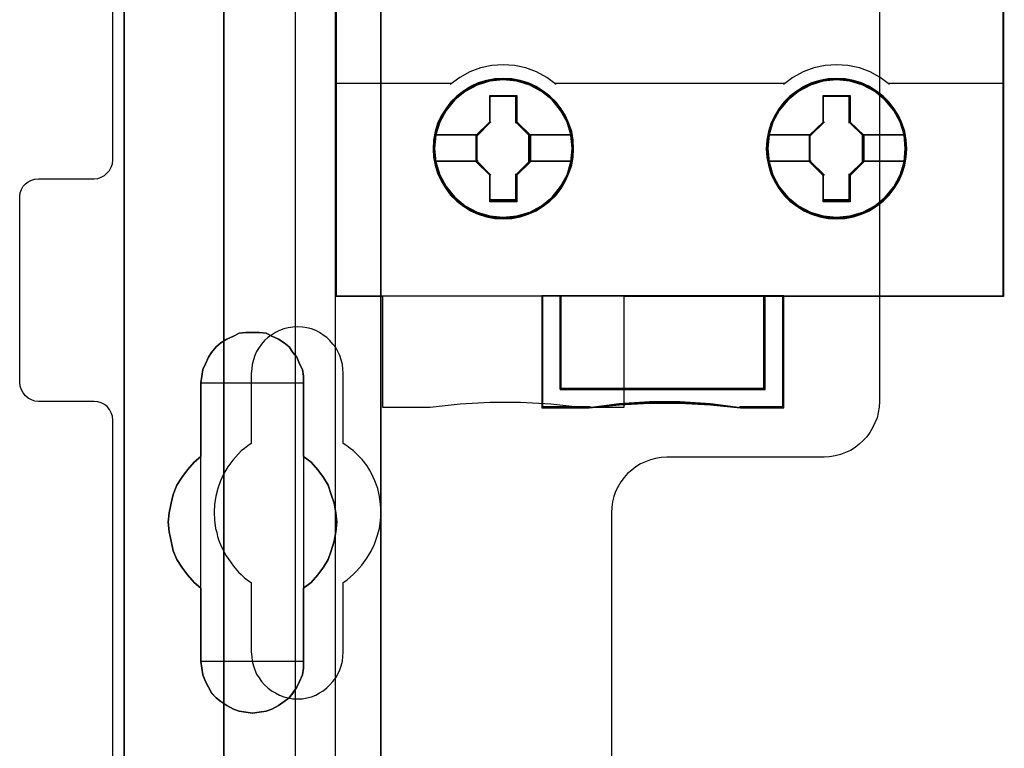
# Model space of a CAD drawing. Extents: x -558982 to 5119495, y -5290134 to 121759.
# Tile 14 of 256: x -479232 to -478702, y -25251 to -24858. Entities that reach past the tile are written whole.
import ezdxf

# ---------------------------------------------------------------- set-up
doc = ezdxf.new("R2010")
doc.units = 0
doc.header["$MEASUREMENT"] = 0
doc.layers.get('0').update_dxf_attribs({"color": 252})
for name, color, linetype in [('30', 7, 'Continuous'), ('45', 8, 'Continuous'), ('5', 7, 'Continuous'), ('50', 7, 'Continuous')]:
    doc.layers.add(name, color=color, linetype=linetype)

# ---------------------------------------------------------------- blocks, each defined once
blk = doc.blocks.new('*U1040')
at = {"layer": '5', "color": 7}
for points in [[(74.60017, -390.859656), (74.60017, -415.622431), (74.548612, -415.879306), (74.497054, -416.187556), (74.342381, -416.444431), (74.13615, -416.649932), (73.929919, -416.855432), (73.67213, -417.009557), (73.362784, -417.060932), (73.104995, -417.112307), (63.876157, -417.112307), (63.979273, -417.163682), (64.082388, -417.369182), (64.185504, -417.626058), (64.288619, -418.037058), (64.391735, -418.961809), (64.443293, -420.09206), (64.443293, -743.189759)], [(50.625815, -648.762415), (50.625815, -523.253164), (50.625815, -498.747264), (50.625815, -420.09206), (50.625815, -418.961809), (50.780488, -418.037058), (50.883604, -417.626058), (50.986719, -417.369182), (51.089835, -417.163682), (51.19295, -417.112307), (48.254158, -417.112307), (47.944812, -417.060932), (47.687023, -417.009557), (47.429234, -416.855432), (47.171446, -416.649932), (47.016772, -416.444431), (46.862099, -416.187556), (46.758983, -415.879306), (46.758983, -415.622431), (46.758983, -390.859656)], [(64.444049, -743.189733), (64.444049, -420.09035), (64.392492, -418.960093), (64.289378, -418.035337), (64.186265, -417.624335), (64.083152, -417.367458), (63.980038, -417.161957), (63.876925, -417.110582), (62.330223, -416.853705), (62.330223, -416.853705), (52.689115, -416.853705), (51.19397, -417.110582), (51.090856, -417.161957), (50.987743, -417.367458), (50.88463, -417.624335), (50.781516, -418.035337), (50.626846, -418.960093), (50.626846, -420.09035), (50.626846, -498.745964), (50.626846, -523.251991), (50.626846, -648.761896)]]:
    blk.add_lwpolyline(points, dxfattribs=at)
for points in [[(64.441398, -743.18882), (64.441398, -420.092375), (64.441398, -743.18882)], [(50.626846, -523.253168), (50.626846, -648.764229), (50.626846, -523.253168)], [(56.14293, -554.127322), (56.503953, -553.973173), (56.813401, -553.819024), (57.174424, -553.767641), (57.535447, -553.767641), (57.89647, -553.767641), (58.257493, -553.819024), (58.566941, -553.973173), (58.927964, -554.127322), (59.237413, -554.332855), (59.495286, -554.538388), (59.701585, -554.846686), (59.907884, -555.103602), (60.062608, -555.463284), (60.217332, -555.771583), (60.268907, -556.131265), (60.268907, -556.490947), (60.268907, -560.447448), (60.681505, -560.755747), (61.042528, -561.166812), (61.351976, -561.577877), (61.60985, -561.988942), (61.764574, -562.502773), (61.919298, -562.965221), (62.022447, -563.479053), (62.074022, -563.992884), (62.022447, -564.506715), (61.919298, -565.020547), (61.764574, -565.534378), (61.60985, -565.996826), (61.351976, -566.407891), (61.042528, -566.818956), (60.681505, -567.230021), (60.268907, -567.53832), (60.268907, -571.494821), (60.268907, -571.854503), (60.217332, -572.214185), (60.062608, -572.573867), (59.907884, -572.882166), (59.701585, -573.190465), (59.495286, -573.447381), (59.237413, -573.652913), (58.927964, -573.858446), (58.566941, -574.063978), (58.257493, -574.166744), (57.89647, -574.218128), (57.535447, -574.269511), (57.174424, -574.218128), (56.813401, -574.166744), (56.503953, -574.063978), (56.14293, -573.858446), (55.833482, -573.652913), (55.575608, -573.447381), (55.317735, -573.190465), (55.163011, -572.882166), (55.008286, -572.573867), (54.853562, -572.214185), (54.801988, -571.854503), (54.750413, -571.494821), (54.750413, -567.53832), (54.38939, -567.230021), (54.028367, -566.818956), (53.718919, -566.407891), (53.461045, -565.996826), (53.254746, -565.534378), (53.151597, -565.020547), (53.048447, -564.506715), (52.996873, -563.992884), (53.048447, -563.479053), (53.151597, -562.965221), (53.254746, -562.502773), (53.461045, -561.988942), (53.718919, -561.577877), (54.028367, -561.166812), (54.38939, -560.755747), (54.750413, -560.447448), (54.750413, -556.490947), (54.801988, -556.131265), (54.853562, -555.771583), (55.008286, -555.463284), (55.163011, -555.103602), (55.317735, -554.846686), (55.575608, -554.538388), (55.833482, -554.332855), (56.14293, -554.127322)], [(58.927964, -554.127322), (58.566941, -553.973173), (58.257493, -553.819024), (57.89647, -553.767641), (57.535447, -553.767641), (57.174424, -553.767641), (56.813401, -553.819024), (56.503953, -553.973173), (56.14293, -554.127322), (55.833482, -554.332855), (55.575608, -554.538388), (55.317735, -554.846686), (55.163011, -555.103602), (55.008286, -555.463284), (54.853562, -555.771583), (54.801988, -556.131265), (54.750413, -556.490947), (54.750413, -560.447448), (54.38939, -560.755747), (54.028367, -561.166812), (53.718919, -561.577877), (53.461045, -561.988942), (53.254746, -562.502773), (53.151597, -562.965221), (53.048447, -563.479053), (52.996873, -563.992884), (53.048447, -564.506715), (53.151597, -565.020547), (53.254746, -565.534378), (53.461045, -565.996826), (53.718919, -566.407891), (54.028367, -566.818956), (54.38939, -567.230021), (54.750413, -567.53832), (54.750413, -571.494821), (54.801988, -571.854503), (54.853562, -572.214185), (55.008286, -572.573867), (55.163011, -572.882166), (55.317735, -573.190465), (55.575608, -573.447381), (55.833482, -573.652913), (56.14293, -573.858446), (56.503953, -574.063978), (56.813401, -574.166744), (57.174424, -574.218128), (57.535447, -574.269511), (57.89647, -574.218128), (58.257493, -574.166744), (58.566941, -574.063978), (58.927964, -573.858446), (59.237413, -573.652913), (59.495286, -573.447381), (59.701585, -573.190465), (59.907884, -572.882166), (60.062608, -572.573867), (60.217332, -572.214185), (60.268907, -571.854503), (60.268907, -571.494821), (60.268907, -567.53832), (60.681505, -567.230021), (61.042528, -566.818956), (61.351976, -566.407891), (61.60985, -565.996826), (61.764574, -565.534378), (61.919298, -565.020547), (62.022447, -564.506715), (62.074022, -563.992884), (62.022447, -563.479053), (61.919298, -562.965221), (61.764574, -562.502773), (61.60985, -561.988942), (61.351976, -561.577877), (61.042528, -561.166812), (60.681505, -560.755747), (60.268907, -560.447448), (60.268907, -556.490947), (60.268907, -556.131265), (60.217332, -555.771583), (60.062608, -555.463284), (59.907884, -555.103602), (59.701585, -554.846686), (59.495286, -554.538388), (59.237413, -554.332855), (58.927964, -554.127322)], [(58.927964, -554.127322), (58.566941, -553.973173), (58.257493, -553.819024), (57.89647, -553.767641), (57.535447, -553.767641), (57.174424, -553.767641), (56.813401, -553.819024), (56.503953, -553.973173), (56.14293, -554.127322), (55.833482, -554.332855), (55.575608, -554.538388), (55.317735, -554.846686), (55.163011, -555.103602), (55.008286, -555.463284), (54.853562, -555.771583), (54.801988, -556.131265), (54.750413, -556.490947), (54.750413, -560.447448), (54.38939, -560.755747), (54.028367, -561.166812), (53.718919, -561.577877), (53.461045, -561.988942), (53.254746, -562.502773), (53.151597, -562.965221), (53.048447, -563.479053), (52.996873, -563.992884), (53.048447, -564.506715), (53.151597, -565.020547), (53.254746, -565.534378), (53.461045, -565.996826), (53.718919, -566.407891), (54.028367, -566.818956), (54.38939, -567.230021), (54.750413, -567.53832), (54.750413, -571.494821), (54.801988, -571.854503), (54.853562, -572.214185), (55.008286, -572.573867), (55.163011, -572.882166), (55.317735, -573.190465), (55.575608, -573.447381), (55.833482, -573.652913), (56.14293, -573.858446), (56.503953, -574.063978), (56.813401, -574.166744), (57.174424, -574.218128), (57.535447, -574.269511), (57.89647, -574.218128), (58.257493, -574.166744), (58.566941, -574.063978), (58.927964, -573.858446), (59.237413, -573.652913), (59.495286, -573.447381), (59.701585, -573.190465), (59.907884, -572.882166), (60.062608, -572.573867), (60.217332, -572.214185), (60.268907, -571.854503), (60.268907, -571.494821), (60.268907, -567.53832), (60.681505, -567.230021), (61.042528, -566.818956), (61.351976, -566.407891), (61.60985, -565.996826), (61.764574, -565.534378), (61.919298, -565.020547), (62.022447, -564.506715), (62.074022, -563.992884), (62.022447, -563.479053), (61.919298, -562.965221), (61.764574, -562.502773), (61.60985, -561.988942), (61.351976, -561.577877), (61.042528, -561.166812), (60.681505, -560.755747), (60.268907, -560.447448), (60.268907, -556.490947), (60.268907, -556.131265), (60.217332, -555.771583), (60.062608, -555.463284), (59.907884, -555.103602), (59.701585, -554.846686), (59.495286, -554.538388), (59.237413, -554.332855), (58.927964, -554.127322)], [(60.268666, -556.492573), (60.268666, -556.132676), (60.217082, -555.772779), (60.062331, -555.464296), (59.90758, -555.1044), (59.701245, -554.847331), (59.49491, -554.538848), (59.236992, -554.333192), (58.927489, -554.127537), (58.566403, -553.973296), (58.256901, -553.819054), (57.895815, -553.767641), (57.534729, -553.767641), (57.173643, -553.767641), (56.812557, -553.819054), (56.503054, -553.973296), (56.141968, -554.127537), (55.832466, -554.333192), (55.574547, -554.538848), (55.316629, -554.847331), (55.161878, -555.1044), (55.007126, -555.464296), (54.852375, -555.772779), (54.800792, -556.132676), (54.749208, -556.492573), (60.268666, -556.492573)], [(54.749208, -556.492573), (54.749208, -560.448888), (54.749208, -556.492573)], [(60.266015, -560.448888), (60.266015, -556.492573), (60.266015, -560.448888)], [(54.751859, -560.44624), (54.390538, -560.75469), (54.029217, -561.165957), (53.719514, -561.577224), (53.461428, -561.988491), (53.254959, -562.502575), (53.151724, -562.965251), (53.04849, -563.479334), (52.996873, -563.993418), (53.04849, -564.507502), (53.151724, -565.021586), (53.254959, -565.53567), (53.461428, -565.998345), (53.719514, -566.409612), (54.029217, -566.820879), (54.390538, -567.232146), (54.751859, -567.540597), (54.751859, -560.44624)], [(60.266015, -567.540597), (60.679274, -567.232146), (61.040875, -566.820879), (61.350819, -566.409612), (61.609106, -565.998345), (61.764078, -565.53567), (61.91905, -565.021586), (62.022365, -564.507502), (62.074022, -563.993418), (62.022365, -563.479334), (61.91905, -562.965251), (61.764078, -562.502575), (61.609106, -561.988491), (61.350819, -561.577224), (61.040875, -561.165957), (60.679274, -560.75469), (60.266015, -560.44624), (60.266015, -567.540597)], [(54.749208, -567.537949), (54.749208, -571.494264), (54.749208, -567.537949)], [(60.266015, -571.494264), (60.266015, -567.537949), (60.266015, -571.494264)], [(54.749208, -571.491616), (54.800792, -571.851713), (54.852375, -572.211811), (55.007126, -572.571908), (55.161878, -572.880563), (55.316629, -573.189218), (55.574547, -573.446431), (55.832466, -573.652201), (56.141968, -573.857971), (56.503054, -574.063741), (56.812557, -574.166626), (57.173643, -574.218068), (57.534729, -574.269511), (57.895815, -574.218068), (58.256901, -574.166626), (58.566403, -574.063741), (58.927489, -573.857971), (59.236992, -573.652201), (59.49491, -573.446431), (59.701245, -573.189218), (59.90758, -572.880563), (60.062331, -572.571908), (60.217082, -572.211811), (60.268666, -571.851713), (60.268666, -571.491616), (54.749208, -571.491616)]]:
    blk.add_lwpolyline(points, close=True, dxfattribs=at)
at = {"layer": '50', "color": 7}
for points in [[(55.98194, -85.921426), (391.762235, -85.921426), (391.762235, -735.000783), (55.98194, -735.000783), (55.98194, -85.921426)], [(59.825943, -728.385739), (387.918232, -728.385739), (387.918232, -441.457538), (59.825943, -441.457538), (59.825943, -728.385739)]]:
    blk.add_lwpolyline(points, dxfattribs=at)
blk = doc.blocks.new('*U1057')
at = {"layer": '50', "color": 7}
for points in [[(56.000497, -577.492635), (56.000497, -518.475839)], [(61.983887, -443.001103), (61.983887, -577.995737)]]:
    blk.add_lwpolyline(points, dxfattribs=at)
blk = doc.blocks.new('*U1058')
at = {"layer": '30', "color": 7}
for points in [[(91.27519, -463.504826), (91.27519, -557.494662), (91.252814, -557.787325), (91.208062, -558.079988), (91.140933, -558.372651), (91.029053, -558.642801), (90.894796, -558.912952), (90.760539, -559.16059), (90.58153, -559.385715), (90.380145, -559.61084), (90.178759, -559.790941), (89.954998, -559.971041), (89.708861, -560.128629), (89.440347, -560.241191), (89.171833, -560.353754), (88.880944, -560.421291), (88.590054, -560.466317), (88.299164, -560.488829), (79.81861, -560.488829), (79.52772, -560.511342), (79.214454, -560.556367), (78.945941, -560.623904), (78.677427, -560.736467), (78.408913, -560.84903), (78.162776, -561.006617), (77.939015, -561.186718), (77.715253, -561.366818), (77.536244, -561.591943), (77.357235, -561.817069), (77.200602, -562.064707), (77.066345, -562.334857), (76.976841, -562.605007), (76.909712, -562.89767), (76.86496, -563.190333), (76.842584, -563.482996), (76.842584, -585.500256)], [(50.0136, -585.500256), (50.0136, -558.507726), (49.991224, -558.282601), (49.924096, -558.1025), (49.834591, -557.9224), (49.700334, -557.764812), (49.566077, -557.65225), (49.387068, -557.562199), (49.208059, -557.517174), (49.006674, -557.494662), (46.008272, -557.494662), (45.806887, -557.472149), (45.627878, -557.404612), (45.448869, -557.314562), (45.314612, -557.179486), (45.180355, -557.021899), (45.090851, -556.864311), (45.023722, -556.661698), (45.001346, -556.459085), (45.001346, -546.441007), (45.023722, -546.260907), (45.090851, -546.080806), (45.180355, -545.900706), (45.314612, -545.765631), (45.448869, -545.653068), (45.627878, -545.563018), (45.806887, -545.517993), (46.008272, -545.49548), (49.006674, -545.49548), (49.208059, -545.472968), (49.387068, -545.40543), (49.566077, -545.31538), (49.700334, -545.180305), (49.834591, -545.04523), (49.924096, -544.865129), (49.991224, -544.685029), (50.0136, -544.482416), (50.0136, -476.517071)], [(91.27519, -463.504826), (91.27519, -557.494662), (91.252814, -557.787325), (91.208062, -558.079988), (91.140933, -558.372651), (91.029053, -558.642801), (90.894796, -558.912952), (90.760539, -559.16059), (90.58153, -559.385715), (90.380145, -559.61084), (90.178759, -559.790941), (89.954998, -559.971041), (89.708861, -560.128629), (89.440347, -560.241191), (89.171833, -560.353754), (88.880944, -560.421291), (88.590054, -560.466317), (88.299164, -560.488829), (79.81861, -560.488829), (79.52772, -560.511342), (79.214454, -560.556367), (78.945941, -560.623904), (78.677427, -560.736467), (78.408913, -560.84903), (78.162776, -561.006617), (77.939015, -561.186718), (77.715253, -561.366818), (77.536244, -561.591943), (77.357235, -561.817069), (77.200602, -562.064707), (77.066345, -562.334857), (76.976841, -562.605007), (76.909712, -562.89767), (76.86496, -563.190333), (76.842584, -563.482996), (76.842584, -585.500256)], [(50.0136, -585.500256), (50.0136, -558.507726), (49.991224, -558.282601), (49.924096, -558.1025), (49.834591, -557.9224), (49.700334, -557.764812), (49.566077, -557.65225), (49.387068, -557.562199), (49.208059, -557.517174), (49.006674, -557.494662), (46.008272, -557.494662), (45.806887, -557.472149), (45.627878, -557.404612), (45.448869, -557.314562), (45.314612, -557.179486), (45.180355, -557.021899), (45.090851, -556.864311), (45.023722, -556.661698), (45.001346, -556.459085), (45.001346, -546.441007), (45.023722, -546.260907), (45.090851, -546.080806), (45.180355, -545.900706), (45.314612, -545.765631), (45.448869, -545.653068), (45.627878, -545.563018), (45.806887, -545.517993), (46.008272, -545.49548), (49.006674, -545.49548), (49.208059, -545.472968), (49.387068, -545.40543), (49.566077, -545.31538), (49.700334, -545.180305), (49.834591, -545.04523), (49.924096, -544.865129), (49.991224, -544.685029), (50.0136, -544.482416), (50.0136, -476.517071)], [(62.409659, -570.979859), (62.409659, -567.242351), (62.611125, -567.10726), (62.790205, -566.949655), (62.969286, -566.792049), (63.125981, -566.634443), (63.416987, -566.296717), (63.685608, -565.936475), (63.909458, -565.553718), (64.088539, -565.170961), (64.245234, -564.743174), (64.357159, -564.337902), (64.424315, -563.910115), (64.4467, -563.459813), (64.424315, -563.032026), (64.357159, -562.604239), (64.267619, -562.176452), (64.110924, -561.77118), (64.021383, -561.568544), (63.931843, -561.365908), (63.819918, -561.163272), (63.707993, -560.960636), (63.439372, -560.622909), (63.125981, -560.307698), (62.969286, -560.150092), (62.790205, -560.015001), (62.611125, -559.879911), (62.409659, -559.74482), (62.409659, -555.984797), (62.387274, -555.737131), (62.364889, -555.489465), (62.297734, -555.241798), (62.230579, -555.016647), (62.118653, -554.791496), (62.006728, -554.58886), (61.850032, -554.408739), (61.693337, -554.206103), (61.536642, -554.048498), (61.335176, -553.913407), (61.13371, -553.778316), (60.932245, -553.665741), (60.708394, -553.57568), (60.462159, -553.53065), (60.215923, -553.48562), (59.969687, -553.463105), (59.701066, -553.48562), (59.454831, -553.53065), (59.208595, -553.57568), (58.984745, -553.665741), (58.760894, -553.778316), (58.559428, -553.913407), (58.357963, -554.048498), (58.178882, -554.206103), (58.022187, -554.408739), (57.887876, -554.58886), (57.753566, -554.791496), (57.664026, -555.016647), (57.574486, -555.241798), (57.50733, -555.489465), (57.484945, -555.737131), (57.46256, -555.984797), (57.46256, -559.74482), (57.28348, -559.879911), (57.104399, -560.015001), (56.925319, -560.150092), (56.768623, -560.307698), (56.477618, -560.645424), (56.208997, -561.005666), (55.985146, -561.365908), (55.806066, -561.77118), (55.671755, -562.176452), (55.55983, -562.581724), (55.492675, -563.032026), (55.47029, -563.459813), (55.492675, -563.8876), (55.537445, -564.337902), (55.6046, -564.540538), (55.64937, -564.765689), (55.716525, -564.968325), (55.806066, -565.193476), (55.895606, -565.396112), (56.007531, -565.598748), (56.119457, -565.801384), (56.253767, -566.00402), (56.500003, -566.364262), (56.768623, -566.679473), (56.925319, -566.814564), (57.082014, -566.97217), (57.261095, -567.10726), (57.46256, -567.242351), (57.46256, -570.979859), (57.484945, -571.227525), (57.50733, -571.475191), (57.574486, -571.722858), (57.664026, -571.948009), (57.753566, -572.17316), (57.887876, -572.375796), (58.022187, -572.578432), (58.178882, -572.758553), (58.357963, -572.916158), (58.559428, -573.073764), (58.760894, -573.18634), (58.984745, -573.298915), (59.208595, -573.388976), (59.454831, -573.456521), (59.701066, -573.501551), (59.969687, -573.501551), (60.215923, -573.501551), (60.462159, -573.456521), (60.708394, -573.388976), (60.932245, -573.298915), (61.13371, -573.18634), (61.335176, -573.073764), (61.536642, -572.916158), (61.693337, -572.758553), (61.850032, -572.578432), (62.006728, -572.375796), (62.118653, -572.17316), (62.230579, -571.948009), (62.297734, -571.722858), (62.364889, -571.475191), (62.387274, -571.227525), (62.409659, -570.979859)]]:
    blk.add_lwpolyline(points, dxfattribs=at)
blk = doc.blocks.new('*U1059')
at = {"layer": '45', "color": 139}
for points in [[(62.013048, -469.157042), (62.013048, -551.860983)], [(97.902782, -469.157042), (97.902782, -551.860983)], [(73.873786, -540.418386), (73.368184, -540.033009), (72.81764, -539.742494), (72.239007, -539.523125), (71.632285, -539.392689), (71.025563, -539.351187), (70.413223, -539.392689), (69.795265, -539.523125), (69.22225, -539.742494), (68.682941, -540.033009), (68.166104, -540.418386)], [(91.818653, -540.418386), (91.301575, -540.033009), (90.767637, -539.742494), (90.188735, -539.523125), (89.57611, -539.392689), (88.957866, -539.351187), (88.350862, -539.392689), (87.743858, -539.523125), (87.164956, -539.742494), (86.614156, -540.033009), (86.10832, -540.418386)], [(62.013048, -540.349535), (68.235031, -540.349535)], [(73.804859, -540.349535), (80.037446, -540.349535)], [(79.968519, -540.349535), (86.177247, -540.349535)], [(91.749726, -540.349535), (97.971708, -540.349535)], [(70.292235, -541.040698), (71.747654, -541.040698)], [(70.292235, -541.040698), (70.292235, -542.494525)], [(71.678728, -541.040698), (71.678728, -542.494525)], [(88.234451, -541.040698), (89.692521, -541.040698)], [(88.234451, -541.040698), (88.234451, -542.494525)], [(89.623594, -541.040698), (89.623594, -542.494525)], [(69.597664, -543.198929), (70.361162, -542.425673)], [(72.45283, -543.198929), (71.678728, -542.425673)], [(87.529275, -543.198929), (88.303378, -542.425673)], [(90.402999, -543.198929), (89.623594, -542.425673)], [(67.365491, -543.130078), (69.666591, -543.130078)], [(69.597664, -543.130078), (69.597664, -544.594497)], [(72.383903, -543.130078), (74.674399, -543.130078)], [(72.383903, -543.130078), (72.383903, -544.594497)], [(85.310358, -543.130078), (87.598202, -543.130078)], [(87.529275, -543.130078), (87.529275, -544.594497)], [(90.334072, -543.130078), (92.619266, -543.130078)], [(90.334072, -543.130078), (90.334072, -544.594497)], [(67.365491, -544.528293), (69.666591, -544.528293)], [(69.597664, -544.528293), (70.361162, -545.293605)], [(72.45283, -544.528293), (71.678728, -545.293605)], [(72.383903, -544.528293), (74.674399, -544.528293)], [(85.310358, -544.528293), (87.598202, -544.528293)], [(87.529275, -544.528293), (88.303378, -545.293605)], [(90.402999, -544.528293), (89.623594, -545.293605)], [(90.334072, -544.528293), (92.619266, -544.528293)], [(70.292235, -545.224753), (70.292235, -546.683876)], [(71.678728, -545.224753), (71.678728, -546.683876)], [(88.234451, -545.224753), (88.234451, -546.683876)], [(89.623594, -545.224753), (89.623594, -546.683876)], [(70.292235, -546.615025), (71.747654, -546.615025)], [(88.234451, -546.615025), (89.692521, -546.615025)], [(62.013048, -551.792131), (97.971708, -551.792131)], [(73.094381, -551.792131), (73.094381, -557.840474)], [(74.08852, -551.792131), (74.08852, -556.842127)], [(85.042603, -556.842127), (85.042603, -551.792131)], [(86.047346, -551.792131), (86.047346, -557.840474)], [(74.08852, -556.775923), (85.11153, -556.775923)], [(75.70035, -557.771622), (73.094381, -557.771622)], [(83.812522, -557.840474), (82.183022, -557.62389), (80.536723, -557.512105), (78.896023, -557.512105), (77.255324, -557.62389), (75.631423, -557.840474)], [(86.116273, -557.771622), (83.743595, -557.771622)]]:
    blk.add_lwpolyline(points, dxfattribs=at)
at = {"layer": '45', "color": 7}
for points in [[(97.937245, -532.918648), (97.937245, -540.384), (97.937245, -551.828656), (77.504971, -551.828656), (77.504971, -557.808696), (75.195236, -557.808696), (73.585084, -557.636888), (71.952723, -557.548213), (70.325914, -557.548213), (68.71021, -557.636888), (67.088953, -557.808696), (64.546023, -557.808696), (64.546023, -551.828656), (62.047512, -551.828656), (62.047512, -540.384), (62.047512, -532.918648)], [(67.320423, -543.119485), (69.637429, -543.119485)], [(72.418367, -543.119485), (74.735373, -543.119485)], [(85.249384, -543.119485), (87.576994, -543.119485)], [(90.35528, -543.119485), (92.661682, -543.119485)], [(67.320423, -544.538886), (69.637429, -544.538886)], [(72.418367, -544.538886), (74.735373, -544.538886)], [(85.249384, -544.544182), (87.576994, -544.544182)], [(90.35528, -544.544182), (92.661682, -544.544182)]]:
    blk.add_lwpolyline(points, dxfattribs=at)
for points in [[(74.806951, -543.874353), (74.778937, -543.415627), (74.706101, -542.956902), (74.554827, -542.526148), (74.381142, -542.112176), (74.140224, -541.720581), (73.865689, -541.368146), (73.529524, -541.043681), (73.165346, -540.769565), (72.801167, -540.52342), (72.364153, -540.333217), (71.932742, -540.20455), (71.478919, -540.120636), (71.025097, -540.092665), (70.576877, -540.120636), (70.123054, -540.20455), (69.680437, -540.333217), (69.265834, -540.52342), (68.879245, -540.769565), (68.526272, -541.043681), (68.190107, -541.368146), (67.926778, -541.720581), (67.68586, -542.112176), (67.489763, -542.526148), (67.366503, -542.956902), (67.276859, -543.415627), (67.248845, -543.874353), (67.276859, -544.327484), (67.366503, -544.763833), (67.489763, -545.200181), (67.68586, -545.614153), (67.926778, -546.011342), (68.190107, -546.374966), (68.526272, -546.693836), (68.879245, -546.979141), (69.265834, -547.214097), (69.680437, -547.398706), (70.123054, -547.538562), (70.576877, -547.628069), (71.025097, -547.650446), (71.478919, -547.628069), (71.932742, -547.538562), (72.364153, -547.398706), (72.801167, -547.214097), (73.165346, -546.979141), (73.529524, -546.693836), (73.865689, -546.374966), (74.140224, -546.011342), (74.381142, -545.614153), (74.554827, -545.200181), (74.706101, -544.763833), (74.778937, -544.327484), (74.806951, -543.874353)], [(74.806951, -543.874353), (74.778937, -543.415627), (74.706101, -542.956902), (74.554827, -542.526148), (74.381142, -542.112176), (74.140224, -541.720581), (73.865689, -541.368146), (73.529524, -541.043681), (73.165346, -540.769565), (72.801167, -540.52342), (72.364153, -540.333217), (71.932742, -540.20455), (71.478919, -540.120636), (71.025097, -540.092665), (70.576877, -540.120636), (70.123054, -540.20455), (69.680437, -540.333217), (69.265834, -540.52342), (68.879245, -540.769565), (68.526272, -541.043681), (68.190107, -541.368146), (67.926778, -541.720581), (67.68586, -542.112176), (67.489763, -542.526148), (67.366503, -542.956902), (67.276859, -543.415627), (67.248845, -543.874353), (67.276859, -544.327484), (67.366503, -544.763833), (67.489763, -545.200181), (67.68586, -545.614153), (67.926778, -546.011342), (68.190107, -546.374966), (68.526272, -546.693836), (68.879245, -546.979141), (69.265834, -547.214097), (69.680437, -547.398706), (70.123054, -547.538562), (70.576877, -547.628069), (71.025097, -547.650446), (71.478919, -547.628069), (71.932742, -547.538562), (72.364153, -547.398706), (72.801167, -547.214097), (73.165346, -546.979141), (73.529524, -546.693836), (73.865689, -546.374966), (74.140224, -546.011342), (74.381142, -545.614153), (74.554827, -545.200181), (74.706101, -544.763833), (74.778937, -544.327484), (74.806951, -543.874353)], [(74.806951, -543.874353), (74.778937, -543.415627), (74.706101, -542.956902), (74.554827, -542.526148), (74.381142, -542.112176), (74.140224, -541.720581), (73.865689, -541.368146), (73.529524, -541.043681), (73.165346, -540.769565), (72.801167, -540.52342), (72.364153, -540.333217), (71.932742, -540.20455), (71.478919, -540.120636), (71.025097, -540.092665), (70.576877, -540.120636), (70.123054, -540.20455), (69.680437, -540.333217), (69.265834, -540.52342), (68.879245, -540.769565), (68.526272, -541.043681), (68.190107, -541.368146), (67.926778, -541.720581), (67.68586, -542.112176), (67.489763, -542.526148), (67.366503, -542.956902), (67.276859, -543.415627), (67.248845, -543.874353), (67.276859, -544.327484), (67.366503, -544.763833), (67.489763, -545.200181), (67.68586, -545.614153), (67.926778, -546.011342), (68.190107, -546.374966), (68.526272, -546.693836), (68.879245, -546.979141), (69.265834, -547.214097), (69.680437, -547.398706), (70.123054, -547.538562), (70.576877, -547.628069), (71.025097, -547.650446), (71.478919, -547.628069), (71.932742, -547.538562), (72.364153, -547.398706), (72.801167, -547.214097), (73.165346, -546.979141), (73.529524, -546.693836), (73.865689, -546.374966), (74.140224, -546.011342), (74.381142, -545.614153), (74.554827, -545.200181), (74.706101, -544.763833), (74.778937, -544.327484), (74.806951, -543.874353)], [(92.735911, -543.874353), (92.707897, -543.415627), (92.635062, -542.956902), (92.48939, -542.531742), (92.310102, -542.11777), (92.069184, -541.726175), (91.79465, -541.37374), (91.464088, -541.049276), (91.105512, -540.769565), (90.741333, -540.52342), (90.304319, -540.333217), (89.87851, -540.20455), (89.419085, -540.120636), (88.965263, -540.092665), (88.51144, -540.120636), (88.068823, -540.20455), (87.620603, -540.333217), (87.200397, -540.52342), (86.819411, -540.769565), (86.455232, -541.049276), (86.119067, -541.37374), (85.861341, -541.726175), (85.620423, -542.11777), (85.418724, -542.531742), (85.301066, -542.956902), (85.20582, -543.415627), (85.177806, -543.874353), (85.20582, -544.327484), (85.301066, -544.769427), (85.418724, -545.205775), (85.620423, -545.619747), (85.861341, -546.016936), (86.119067, -546.374966), (86.455232, -546.693836), (86.819411, -546.979141), (87.200397, -547.214097), (87.620603, -547.398706), (88.068823, -547.538562), (88.51144, -547.628069), (88.965263, -547.650446), (89.419085, -547.628069), (89.87851, -547.538562), (90.304319, -547.398706), (90.741333, -547.214097), (91.105512, -546.979141), (91.464088, -546.693836), (91.79465, -546.374966), (92.069184, -546.016936), (92.310102, -545.619747), (92.48939, -545.205775), (92.635062, -544.769427), (92.707897, -544.327484), (92.735911, -543.874353)], [(92.735911, -543.874353), (92.707897, -543.415627), (92.635062, -542.956902), (92.48939, -542.531742), (92.310102, -542.11777), (92.069184, -541.726175), (91.79465, -541.37374), (91.464088, -541.049276), (91.105512, -540.769565), (90.741333, -540.52342), (90.304319, -540.333217), (89.87851, -540.20455), (89.419085, -540.120636), (88.965263, -540.092665), (88.51144, -540.120636), (88.068823, -540.20455), (87.620603, -540.333217), (87.200397, -540.52342), (86.819411, -540.769565), (86.455232, -541.049276), (86.119067, -541.37374), (85.861341, -541.726175), (85.620423, -542.11777), (85.418724, -542.531742), (85.301066, -542.956902), (85.20582, -543.415627), (85.177806, -543.874353), (85.20582, -544.327484), (85.301066, -544.769427), (85.418724, -545.205775), (85.620423, -545.619747), (85.861341, -546.016936), (86.119067, -546.374966), (86.455232, -546.693836), (86.819411, -546.979141), (87.200397, -547.214097), (87.620603, -547.398706), (88.068823, -547.538562), (88.51144, -547.628069), (88.965263, -547.650446), (89.419085, -547.628069), (89.87851, -547.538562), (90.304319, -547.398706), (90.741333, -547.214097), (91.105512, -546.979141), (91.464088, -546.693836), (91.79465, -546.374966), (92.069184, -546.016936), (92.310102, -545.619747), (92.48939, -545.205775), (92.635062, -544.769427), (92.707897, -544.327484), (92.735911, -543.874353)], [(92.735911, -543.874353), (92.707897, -543.415627), (92.635062, -542.956902), (92.48939, -542.531742), (92.310102, -542.11777), (92.069184, -541.726175), (91.79465, -541.37374), (91.464088, -541.049276), (91.105512, -540.769565), (90.741333, -540.52342), (90.304319, -540.333217), (89.87851, -540.20455), (89.419085, -540.120636), (88.965263, -540.092665), (88.51144, -540.120636), (88.068823, -540.20455), (87.620603, -540.333217), (87.200397, -540.52342), (86.819411, -540.769565), (86.455232, -541.049276), (86.119067, -541.37374), (85.861341, -541.726175), (85.620423, -542.11777), (85.418724, -542.531742), (85.301066, -542.956902), (85.20582, -543.415627), (85.177806, -543.874353), (85.20582, -544.327484), (85.301066, -544.769427), (85.418724, -545.205775), (85.620423, -545.619747), (85.861341, -546.016936), (86.119067, -546.374966), (86.455232, -546.693836), (86.819411, -546.979141), (87.200397, -547.214097), (87.620603, -547.398706), (88.068823, -547.538562), (88.51144, -547.628069), (88.965263, -547.650446), (89.419085, -547.628069), (89.87851, -547.538562), (90.304319, -547.398706), (90.741333, -547.214097), (91.105512, -546.979141), (91.464088, -546.693836), (91.79465, -546.374966), (92.069184, -546.016936), (92.310102, -545.619747), (92.48939, -545.205775), (92.635062, -544.769427), (92.707897, -544.327484), (92.735911, -543.874353)], [(70.310136, -541.003624), (71.75968, -541.003624), (71.75968, -542.43354), (72.487294, -543.145694), (72.487294, -544.581217), (71.75968, -545.304586), (71.75968, -546.728895), (70.310136, -546.728895), (70.310136, -545.304586), (69.571153, -544.581217), (69.571153, -543.145694), (70.310136, -542.43354), (70.310136, -541.003624)], [(70.310136, -541.003624), (71.75968, -541.003624), (71.75968, -542.43354), (72.487294, -543.145694), (72.487294, -544.581217), (71.75968, -545.304586), (71.75968, -546.728895), (70.310136, -546.728895), (70.310136, -545.304586), (69.571153, -544.581217), (69.571153, -543.145694), (70.310136, -542.43354), (70.310136, -541.003624)], [(70.310136, -541.003624), (71.75968, -541.003624), (71.75968, -541.003624), (71.75968, -542.43354), (71.75968, -542.43354), (72.487294, -543.145694), (72.487294, -543.145694), (72.487294, -544.581217), (72.487294, -544.581217), (71.75968, -545.304586), (71.75968, -545.304586), (71.75968, -546.728895), (71.75968, -546.728895), (70.310136, -546.728895), (70.310136, -546.728895), (70.310136, -545.304586), (70.310136, -545.304586), (69.571153, -544.581217), (69.571153, -544.581217), (69.571153, -543.145694), (69.571153, -543.145694), (70.310136, -542.43354), (70.310136, -542.43354), (70.310136, -541.003624), (70.310136, -541.003624)], [(70.325154, -541.035402), (71.741753, -541.035402), (71.741753, -542.449444), (72.45283, -543.153693), (72.45283, -544.573281), (71.741753, -545.28862), (71.741753, -546.697117), (70.325154, -546.697117), (70.325154, -545.28862), (69.602966, -544.573281), (69.602966, -543.153693), (70.325154, -542.449444), (70.325154, -541.035402)], [(88.241365, -541.008921), (89.690909, -541.008921), (89.690909, -542.438914), (90.424207, -543.145499), (90.424207, -544.586708), (89.690909, -545.310117), (89.690909, -546.728895), (88.241365, -546.728895), (88.241365, -545.310117), (87.508067, -544.586708), (87.508067, -543.145499), (88.241365, -542.438914), (88.241365, -541.008921)], [(88.241365, -541.008921), (89.690909, -541.008921), (89.690909, -542.438914), (90.424207, -543.145499), (90.424207, -544.586708), (89.690909, -545.310117), (89.690909, -546.728895), (88.241365, -546.728895), (88.241365, -545.310117), (87.508067, -544.586708), (87.508067, -543.145499), (88.241365, -542.438914), (88.241365, -541.008921)], [(88.241365, -541.008921), (89.690909, -541.008921), (89.690909, -541.008921), (89.690909, -542.438914), (89.690909, -542.438914), (90.424207, -543.145499), (90.424207, -543.145499), (90.424207, -544.586708), (90.424207, -544.586708), (89.690909, -545.310117), (89.690909, -545.310117), (89.690909, -546.728895), (89.690909, -546.728895), (88.241365, -546.728895), (88.241365, -546.728895), (88.241365, -545.310117), (88.241365, -545.310117), (87.508067, -544.586708), (87.508067, -544.586708), (87.508067, -543.145499), (87.508067, -543.145499), (88.241365, -542.438914), (88.241365, -542.438914), (88.241365, -541.008921), (88.241365, -541.008921)], [(88.259163, -541.040698), (89.675762, -541.040698), (89.675762, -542.454803), (90.392395, -543.153537), (90.392395, -544.578733), (89.675762, -545.294103), (89.675762, -546.697117), (88.259163, -546.697117), (88.259163, -545.294103), (87.54253, -544.578733), (87.54253, -543.153537), (88.259163, -542.454803), (88.259163, -541.040698)], [(85.106002, -556.831483), (74.093489, -556.831483), (74.093489, -551.792131), (73.094381, -551.792131), (73.094381, -557.840474), (75.645176, -557.840474), (77.263842, -557.666703), (78.899253, -557.577015), (80.534665, -557.577015), (82.175657, -557.666703), (83.799905, -557.840474), (86.116273, -557.840474), (86.116273, -551.792131), (85.106002, -551.792131), (85.106002, -556.831483)], [(74.08852, -556.842127), (85.11153, -556.842127), (85.11153, -551.792131), (74.08852, -551.792131), (74.08852, -556.842127)]]:
    blk.add_lwpolyline(points, close=True, dxfattribs=at)
at = {"layer": '45', "color": 139}
for points in [[(74.775138, -543.874327), (74.74737, -543.419781), (74.675173, -542.965235), (74.525225, -542.538404), (74.353063, -542.128204), (74.114258, -541.740177), (73.842131, -541.390952), (73.508914, -541.069443), (73.147928, -540.797824), (72.786943, -540.553921), (72.353761, -540.365451), (71.926133, -540.237956), (71.47629, -540.154807), (71.026447, -540.127091), (70.582157, -540.154807), (70.132314, -540.237956), (69.693579, -540.365451), (69.282611, -540.553921), (68.899411, -540.797824), (68.549534, -541.069443), (68.216316, -541.390952), (67.955296, -541.740177), (67.716491, -542.128204), (67.522114, -542.538404), (67.399935, -542.965235), (67.311077, -543.419781), (67.283309, -543.874327), (67.311077, -544.323331), (67.399935, -544.755704), (67.522114, -545.188077), (67.716491, -545.598278), (67.955296, -545.991848), (68.216316, -546.35216), (68.549534, -546.668125), (68.899411, -546.95083), (69.282611, -547.183647), (69.693579, -547.366574), (70.132314, -547.505155), (70.582157, -547.593847), (71.026447, -547.61602), (71.47629, -547.593847), (71.926133, -547.505155), (72.353761, -547.366574), (72.786943, -547.183647), (73.147928, -546.95083), (73.508914, -546.668125), (73.842131, -546.35216), (74.114258, -545.991848), (74.353063, -545.598278), (74.525225, -545.188077), (74.675173, -544.755704), (74.74737, -544.323331), (74.775138, -543.874327)], [(74.751279, -543.868908), (74.717659, -543.331794), (74.59999, -542.80587), (74.415082, -542.313516), (74.151728, -541.854731), (73.849151, -541.435111), (73.468127, -541.060251), (73.025468, -540.741339), (72.571602, -540.489567), (72.067307, -540.29934), (71.551805, -540.187441), (71.025096, -540.148276), (70.487181, -540.187441), (69.971679, -540.29934), (69.472987, -540.489567), (69.007915, -540.741339), (68.582065, -541.060251), (68.217852, -541.435111), (67.898465, -541.854731), (67.640714, -542.313516), (67.455806, -542.80587), (67.338137, -543.331794), (67.304517, -543.868908), (67.338137, -544.389236), (67.455806, -544.91516), (67.640714, -545.413109), (67.898465, -545.871894), (68.217852, -546.291514), (68.582065, -546.666375), (69.007915, -546.996476), (69.472987, -547.253843), (69.971679, -547.427286), (70.487181, -547.539184), (71.025096, -547.589539), (71.551805, -547.539184), (72.067307, -547.427286), (72.571602, -547.253843), (73.025468, -546.996476), (73.468127, -546.666375), (73.849151, -546.291514), (74.151728, -545.871894), (74.415082, -545.413109), (74.59999, -544.91516), (74.717659, -544.389236), (74.751279, -543.868908)], [(74.735373, -543.868908), (74.662509, -543.136318), (74.460734, -542.448467), (74.107626, -541.810946), (73.653631, -541.251717), (73.087539, -540.798742), (72.448583, -540.45202), (71.747973, -540.233921), (71.024944, -540.166813), (70.301915, -540.233921), (69.61812, -540.45202), (68.967954, -540.798742), (68.413072, -541.251717), (67.947867, -541.810946), (67.605969, -542.448467), (67.392984, -543.136318), (67.325725, -543.868908), (67.392984, -544.58472), (67.605969, -545.283756), (67.947867, -545.915685), (68.413072, -546.480506), (68.967954, -546.944666), (69.61812, -547.285795), (70.301915, -547.498302), (71.024944, -547.571002), (71.747973, -547.498302), (72.448583, -547.285795), (73.087539, -546.944666), (73.653631, -546.480506), (74.107626, -545.915685), (74.460734, -545.283756), (74.662509, -544.58472), (74.735373, -543.868908)], [(92.701448, -543.874327), (92.67368, -543.419781), (92.601483, -542.965235), (92.457089, -542.543948), (92.279373, -542.133747), (92.040567, -541.74572), (91.76844, -541.396495), (91.440777, -541.074987), (91.085345, -540.797824), (90.72436, -540.553921), (90.291178, -540.365451), (89.869103, -540.237956), (89.413706, -540.154807), (88.963863, -540.127091), (88.51402, -540.154807), (88.075285, -540.237956), (87.630995, -540.365451), (87.214474, -540.553921), (86.836828, -540.797824), (86.475843, -541.074987), (86.142626, -541.396495), (85.88716, -541.74572), (85.648354, -542.133747), (85.448424, -542.543948), (85.331798, -542.965235), (85.237386, -543.419781), (85.209618, -543.874327), (85.237386, -544.323331), (85.331798, -544.761247), (85.448424, -545.193621), (85.648354, -545.603821), (85.88716, -545.997392), (86.142626, -546.35216), (86.475843, -546.668125), (86.836828, -546.95083), (87.214474, -547.183647), (87.630995, -547.366574), (88.075285, -547.505155), (88.51402, -547.593847), (88.963863, -547.61602), (89.413706, -547.593847), (89.869103, -547.505155), (90.291178, -547.366574), (90.72436, -547.183647), (91.085345, -546.95083), (91.440777, -546.668125), (91.76844, -546.35216), (92.040567, -545.997392), (92.279373, -545.603821), (92.457089, -545.193621), (92.601483, -544.761247), (92.67368, -544.323331), (92.701448, -543.874327)], [(92.680239, -543.868908), (92.646616, -543.331794), (92.528932, -542.80587), (92.344002, -542.313516), (92.097427, -541.854731), (91.766793, -541.435111), (91.402536, -541.060251), (90.976635, -540.741339), (90.51711, -540.489567), (90.018357, -540.29934), (89.497188, -540.187441), (88.959208, -540.148276), (88.432435, -540.187441), (87.91687, -540.29934), (87.412514, -540.489567), (86.958593, -540.741339), (86.527088, -541.060251), (86.151622, -541.435111), (85.832196, -541.854731), (85.585622, -542.313516), (85.389483, -542.80587), (85.283008, -543.331794), (85.249384, -543.868908), (85.283008, -544.389236), (85.389483, -544.91516), (85.585622, -545.413109), (85.832196, -545.871894), (86.151622, -546.291514), (86.527088, -546.666375), (86.958593, -546.996476), (87.412514, -547.253843), (87.91687, -547.427286), (88.432435, -547.539184), (88.959208, -547.589539), (89.497188, -547.539184), (90.018357, -547.427286), (90.51711, -547.253843), (90.976635, -546.996476), (91.402536, -546.666375), (91.766793, -546.291514), (92.097427, -545.871894), (92.344002, -545.413109), (92.528932, -544.91516), (92.646616, -544.389236), (92.680239, -543.868908)], [(92.661682, -543.868908), (92.594448, -543.136318), (92.387141, -542.454059), (92.039763, -541.816538), (91.580328, -541.257309), (91.020041, -540.798742), (90.381313, -540.45202), (89.680954, -540.233921), (88.963787, -540.166813), (88.235414, -540.233921), (87.551863, -540.45202), (86.913136, -540.798742), (86.341643, -541.257309), (85.876605, -541.816538), (85.540432, -542.454059), (85.327523, -543.136318), (85.254686, -543.868908), (85.327523, -544.590313), (85.540432, -545.289349), (85.876605, -545.921277), (86.341643, -546.480506), (86.913136, -546.944666), (87.551863, -547.285795), (88.235414, -547.498302), (88.963787, -547.571002), (89.680954, -547.498302), (90.381313, -547.285795), (91.020041, -546.944666), (91.580328, -546.480506), (92.039763, -545.921277), (92.387141, -545.289349), (92.594448, -544.590313), (92.661682, -543.868908)]]:
    blk.add_lwpolyline(points, close=True, dxfattribs=at)
at = {"layer": '45', "color": 59}
for points in [[(85.106002, -556.831483), (74.093489, -556.831483), (74.093489, -551.792131), (73.094381, -551.792131), (73.094381, -557.840474), (75.645176, -557.840474), (77.263842, -557.666703), (78.899253, -557.577015), (80.534665, -557.577015), (82.175657, -557.666703), (83.799905, -557.840474), (86.116273, -557.840474), (86.116273, -551.792131), (85.106002, -551.792131), (85.106002, -556.831483)], [(85.079331, -556.810749), (74.122867, -556.810749), (74.122867, -551.826557), (73.128845, -551.826557), (73.128845, -557.808696), (75.666657, -557.808696), (77.277085, -557.636828), (78.904173, -557.548121), (80.53126, -557.548121), (82.163901, -557.636828), (83.779882, -557.808696), (86.08446, -557.808696), (86.08446, -551.826557), (85.079331, -551.826557), (85.079331, -556.810749)], [(74.08852, -556.842127), (85.11153, -556.842127), (85.11153, -551.792131), (74.08852, -551.792131), (74.08852, -556.842127)], [(74.122983, -556.810349), (85.079717, -556.810349), (85.079717, -551.826557), (74.122983, -551.826557), (74.122983, -556.810349)]]:
    blk.add_lwpolyline(points, close=True, dxfattribs=at)

msp = doc.modelspace()

# ---------------------------------------------------------------- block references
at = {"xscale": 10, "yscale": 10, "zscale": 10}
for name in ['*U1040', '*U1058', '*U1057', '*U1059']:
    msp.add_blockref(name, (-479682.25, -19489.05), dxfattribs=at)

doc.saveas('drawing.dxf')
